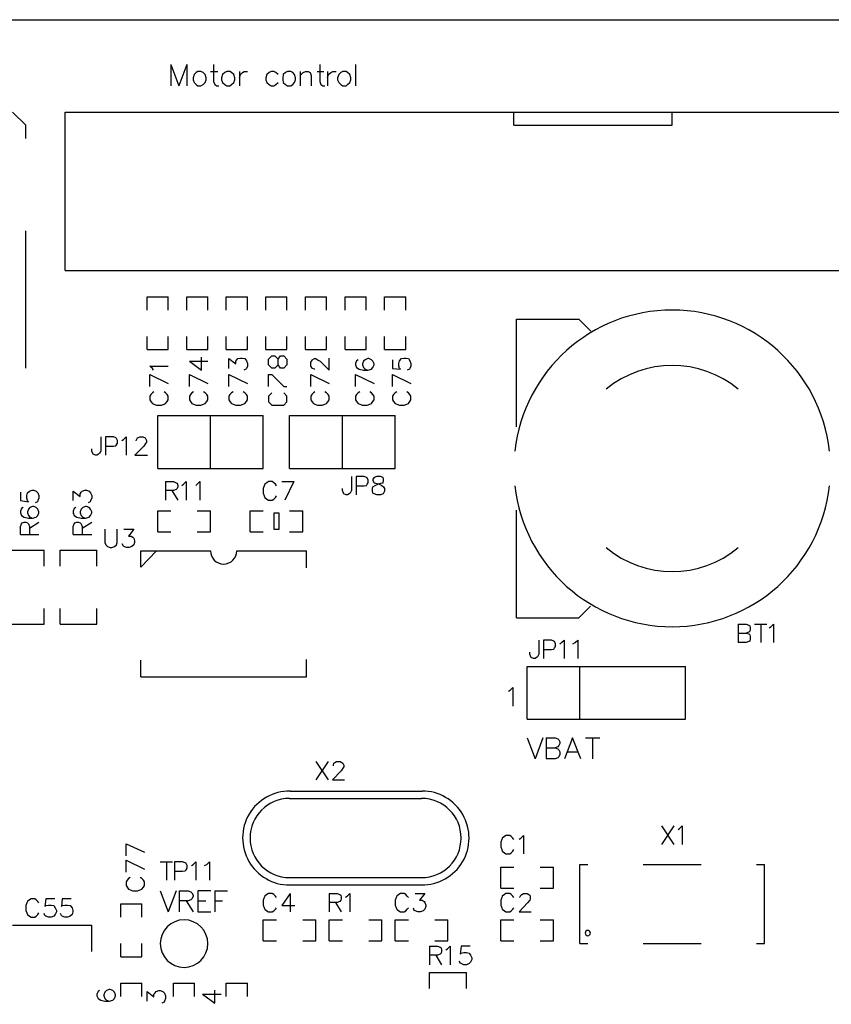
# Model space of a CAD drawing. Extents: x 38.11 to 42.78, y 50.2 to 57.
# Tile 23 of 24: x 39.71 to 41.25, y 55.14 to 57. Entities that reach past the tile are written whole.
import ezdxf

# ---------------------------------------------------------------- set-up
doc = ezdxf.new("R2010")
doc.units = 0
doc.layers.get('0').update_dxf_attribs({"linetype": 'CONTINUOUS'})
doc.layers.add('gm1', color=3, linetype='CONTINUOUS')
doc.layers.add('gto', color=1, linetype='CONTINUOUS')

# ---------------------------------------------------------------- blocks, each defined once
blk = doc.blocks.new('D92')
blk.add_lwpolyline([(-0.005, -0.015), (0.005, -0.015), (0.005, 0.015), (-0.005, 0.015)], close=True)

msp = doc.modelspace()

# ---------------------------------------------------------------- linework, layer by layer
at = {"layer": 'gm1', "color": 3}
msp.add_lwpolyline([(38.15, 50.2), (38.15, 57), (42.65, 57)], dxfattribs=at)
at = {"layer": 'gto', "color": 1}
for points in [[(38.15, 50.2), (38.15, 57), (42.65, 57)], [(40, 56.915), (40, 56.875)], [(40, 56.915), (40.015, 56.875)], [(40.03, 56.915), (40.015, 56.875)], [(40.03, 56.915), (40.03, 56.875)], [(40.051, 56.902), (40.048, 56.9), (40.044, 56.896), (40.042, 56.89), (40.042, 56.886), (40.044, 56.881), (40.048, 56.877), (40.051, 56.875), (40.057, 56.875), (40.061, 56.877), (40.065, 56.881), (40.067, 56.886), (40.067, 56.89), (40.065, 56.896), (40.061, 56.9), (40.057, 56.902), (40.051, 56.902)], [(40.075, 56.902), (40.089, 56.902)], [(40.081, 56.915), (40.081, 56.883), (40.083, 56.877), (40.087, 56.875), (40.091, 56.875)], [(40.106, 56.902), (40.102, 56.9), (40.098, 56.896), (40.096, 56.89), (40.096, 56.886), (40.098, 56.881), (40.102, 56.877), (40.106, 56.875), (40.112, 56.875), (40.115, 56.877), (40.119, 56.881), (40.121, 56.886), (40.121, 56.89), (40.119, 56.896), (40.115, 56.9), (40.112, 56.902), (40.106, 56.902)], [(40.13, 56.902), (40.13, 56.875)], [(40.13, 56.89), (40.132, 56.896), (40.136, 56.9), (40.139, 56.902), (40.145, 56.902)], [(40.203, 56.896), (40.199, 56.9), (40.195, 56.902), (40.19, 56.902), (40.186, 56.9), (40.182, 56.896), (40.18, 56.89), (40.18, 56.886), (40.182, 56.881), (40.186, 56.877), (40.19, 56.875), (40.195, 56.875), (40.199, 56.877), (40.203, 56.881)], [(40.221, 56.902), (40.217, 56.9), (40.213, 56.896), (40.212, 56.89), (40.212, 56.886), (40.213, 56.881), (40.217, 56.877), (40.221, 56.875), (40.227, 56.875), (40.231, 56.877), (40.234, 56.881), (40.236, 56.886), (40.236, 56.89), (40.234, 56.896), (40.231, 56.9), (40.227, 56.902), (40.221, 56.902)], [(40.245, 56.902), (40.245, 56.875)], [(40.245, 56.894), (40.251, 56.9), (40.255, 56.902), (40.26, 56.902), (40.264, 56.9), (40.266, 56.894), (40.266, 56.875)], [(40.277, 56.902), (40.29, 56.902)], [(40.282, 56.915), (40.282, 56.883), (40.284, 56.877), (40.288, 56.875), (40.292, 56.875)], [(40.297, 56.902), (40.297, 56.875)], [(40.297, 56.89), (40.299, 56.896), (40.303, 56.9), (40.307, 56.902), (40.313, 56.902)], [(40.326, 56.902), (40.322, 56.9), (40.318, 56.896), (40.316, 56.89), (40.316, 56.886), (40.318, 56.881), (40.322, 56.877), (40.326, 56.875), (40.332, 56.875), (40.335, 56.877), (40.339, 56.881), (40.341, 56.886), (40.341, 56.89), (40.339, 56.896), (40.335, 56.9), (40.332, 56.902), (40.326, 56.902)], [(40.35, 56.915), (40.35, 56.875)], [(39.7, 56.825), (39.725, 56.8)], [(39.8, 56.525), (39.8, 56.825), (40.65, 56.825)], [(40.65, 56.8), (40.65, 56.825)], [(40.65, 56.825), (40.95, 56.825)], [(40.95, 56.8), (40.95, 56.825)], [(40.95, 56.825), (41.8, 56.825)], [(39.725, 56.775), (39.725, 56.8)], [(40.65, 56.8), (40.95, 56.8)], [(39.725, 56.34), (39.725, 56.6)], [(39.8, 56.525), (41.8, 56.525)], [(39.955, 56.45), (39.955, 56.475), (39.995, 56.475)], [(39.995, 56.45), (39.995, 56.475)], [(40.03, 56.45), (40.03, 56.475), (40.07, 56.475)], [(40.07, 56.45), (40.07, 56.475)], [(40.105, 56.475), (40.145, 56.475)], [(40.105, 56.45), (40.105, 56.475)], [(40.145, 56.45), (40.145, 56.475)], [(40.18, 56.475), (40.22, 56.475)], [(40.18, 56.45), (40.18, 56.475)], [(40.22, 56.45), (40.22, 56.475)], [(40.255, 56.45), (40.255, 56.475), (40.295, 56.475)], [(40.295, 56.45), (40.295, 56.475)], [(40.33, 56.45), (40.33, 56.475), (40.37, 56.475)], [(40.37, 56.45), (40.37, 56.475)], [(40.405, 56.45), (40.405, 56.475), (40.445, 56.475)], [(40.445, 56.45), (40.445, 56.475)], [(40.655, 56.229), (40.655, 56.433), (40.773, 56.433)], [(40.773, 56.433), (40.796, 56.41)], [(39.955, 56.375), (39.955, 56.4)], [(39.995, 56.375), (39.995, 56.4)], [(40.03, 56.375), (40.03, 56.4)], [(40.07, 56.375), (40.07, 56.4)], [(40.105, 56.375), (40.105, 56.4)], [(40.105, 56.375), (40.145, 56.375), (40.145, 56.4)], [(40.18, 56.375), (40.18, 56.4)], [(40.18, 56.375), (40.22, 56.375), (40.22, 56.4)], [(40.255, 56.375), (40.255, 56.4)], [(40.295, 56.375), (40.295, 56.4)], [(40.33, 56.375), (40.33, 56.4)], [(40.37, 56.375), (40.37, 56.4)], [(40.405, 56.375), (40.405, 56.4)], [(40.445, 56.375), (40.445, 56.4)], [(39.955, 56.375), (39.995, 56.375)], [(40.03, 56.375), (40.07, 56.375)], [(40.035, 56.353), (40.058, 56.336), (40.058, 56.361)], [(40.191, 56.34), (40.185, 56.346), (40.185, 56.357), (40.191, 56.363), (40.197, 56.363), (40.203, 56.357), (40.208, 56.363), (40.214, 56.363), (40.22, 56.357), (40.22, 56.346), (40.214, 56.34), (40.208, 56.34), (40.203, 56.346), (40.197, 56.34), (40.191, 56.34)], [(40.255, 56.375), (40.295, 56.375)], [(40.33, 56.375), (40.37, 56.375)], [(40.405, 56.375), (40.445, 56.375)], [(39.967, 56.336), (39.965, 56.339), (39.96, 56.344), (39.995, 56.344)], [(40.035, 56.353), (40.07, 56.353)], [(40.11, 56.339), (40.11, 56.358), (40.123, 56.348), (40.123, 56.353), (40.125, 56.356), (40.127, 56.358), (40.132, 56.359), (40.135, 56.359), (40.14, 56.358), (40.143, 56.354), (40.145, 56.349), (40.145, 56.344), (40.143, 56.339), (40.142, 56.338), (40.138, 56.336)], [(40.203, 56.346), (40.203, 56.357)], [(40.273, 56.338), (40.272, 56.338), (40.268, 56.339), (40.267, 56.341), (40.265, 56.344), (40.265, 56.351), (40.267, 56.354), (40.268, 56.356), (40.272, 56.358), (40.275, 56.358), (40.278, 56.356), (40.283, 56.353), (40.3, 56.336), (40.3, 56.359)], [(40.355, 56.356), (40.352, 56.354), (40.35, 56.349), (40.35, 56.346), (40.352, 56.341), (40.357, 56.338), (40.365, 56.336), (40.373, 56.336), (40.38, 56.338), (40.383, 56.341), (40.385, 56.346), (40.385, 56.348), (40.383, 56.353), (40.38, 56.356), (40.375, 56.358), (40.373, 56.358), (40.368, 56.356), (40.365, 56.353), (40.363, 56.348), (40.363, 56.346), (40.365, 56.341), (40.368, 56.338), (40.373, 56.336)], [(40.42, 56.356), (40.42, 56.339), (40.435, 56.338), (40.433, 56.339), (40.432, 56.344), (40.432, 56.349), (40.433, 56.354), (40.437, 56.358), (40.442, 56.359), (40.445, 56.359), (40.45, 56.358), (40.453, 56.354), (40.455, 56.349), (40.455, 56.344), (40.453, 56.339), (40.452, 56.338), (40.448, 56.336)], [(39.96, 56.328), (39.995, 56.311)], [(39.96, 56.305), (39.96, 56.328)], [(40.035, 56.328), (40.07, 56.311)], [(40.035, 56.305), (40.035, 56.328)], [(40.11, 56.328), (40.145, 56.311)], [(40.11, 56.305), (40.11, 56.328)], [(40.185, 56.305), (40.185, 56.328), (40.191, 56.328), (40.214, 56.305), (40.22, 56.305)], [(40.265, 56.328), (40.3, 56.311)], [(40.265, 56.305), (40.265, 56.328)], [(40.35, 56.328), (40.385, 56.311)], [(40.35, 56.305), (40.35, 56.328)], [(40.42, 56.328), (40.455, 56.311)], [(40.42, 56.305), (40.42, 56.328)], [(39.968, 56.295), (39.965, 56.293), (39.962, 56.29), (39.96, 56.287), (39.96, 56.28), (39.962, 56.277), (39.965, 56.273), (39.968, 56.272), (39.973, 56.27), (39.982, 56.27), (39.987, 56.272), (39.99, 56.273), (39.993, 56.277), (39.995, 56.28), (39.995, 56.287), (39.993, 56.29), (39.99, 56.293), (39.987, 56.295)], [(40.043, 56.295), (40.04, 56.293), (40.037, 56.29), (40.035, 56.287), (40.035, 56.28), (40.037, 56.277), (40.04, 56.273), (40.043, 56.272), (40.048, 56.27), (40.057, 56.27), (40.062, 56.272), (40.065, 56.273), (40.068, 56.277), (40.07, 56.28), (40.07, 56.287), (40.068, 56.29), (40.065, 56.293), (40.062, 56.295)], [(40.118, 56.295), (40.115, 56.293), (40.112, 56.29), (40.11, 56.287), (40.11, 56.28), (40.112, 56.277), (40.115, 56.273), (40.118, 56.272), (40.123, 56.27), (40.132, 56.27), (40.137, 56.272), (40.14, 56.273), (40.143, 56.277), (40.145, 56.28), (40.145, 56.287), (40.143, 56.29), (40.14, 56.293), (40.137, 56.295)], [(40.191, 56.293), (40.185, 56.287), (40.185, 56.276), (40.191, 56.27), (40.214, 56.27), (40.22, 56.276), (40.22, 56.287), (40.214, 56.293)], [(40.273, 56.295), (40.27, 56.293), (40.267, 56.29), (40.265, 56.287), (40.265, 56.28), (40.267, 56.277), (40.27, 56.273), (40.273, 56.272), (40.278, 56.27), (40.287, 56.27), (40.292, 56.272), (40.295, 56.273), (40.298, 56.277), (40.3, 56.28), (40.3, 56.287), (40.298, 56.29), (40.295, 56.293), (40.292, 56.295)], [(40.358, 56.295), (40.355, 56.293), (40.352, 56.29), (40.35, 56.287), (40.35, 56.28), (40.352, 56.277), (40.355, 56.273), (40.358, 56.272), (40.363, 56.27), (40.372, 56.27), (40.377, 56.272), (40.38, 56.273), (40.383, 56.277), (40.385, 56.28), (40.385, 56.287), (40.383, 56.29), (40.38, 56.293), (40.377, 56.295)], [(40.428, 56.295), (40.425, 56.293), (40.422, 56.29), (40.42, 56.287), (40.42, 56.28), (40.422, 56.277), (40.425, 56.273), (40.428, 56.272), (40.433, 56.27), (40.442, 56.27), (40.447, 56.272), (40.45, 56.273), (40.453, 56.277), (40.455, 56.28), (40.455, 56.287), (40.453, 56.29), (40.45, 56.293), (40.447, 56.295)], [(39.975, 56.25), (40.175, 56.25)], [(39.975, 56.15), (39.975, 56.25)], [(39.975, 56.15), (40.175, 56.15), (40.175, 56.25)], [(40.075, 56.15), (40.075, 56.25)], [(40.225, 56.25), (40.425, 56.25)], [(40.225, 56.15), (40.225, 56.25)], [(40.225, 56.15), (40.425, 56.15), (40.425, 56.25)], [(40.325, 56.15), (40.325, 56.25)], [(39.867, 56.21), (39.867, 56.183), (39.865, 56.178), (39.863, 56.177), (39.86, 56.175), (39.857, 56.175), (39.853, 56.177), (39.852, 56.178), (39.85, 56.183), (39.85, 56.187)], [(39.876, 56.192), (39.891, 56.192), (39.896, 56.193), (39.897, 56.195), (39.899, 56.198), (39.899, 56.203), (39.897, 56.207), (39.896, 56.208), (39.891, 56.21), (39.876, 56.21), (39.876, 56.175)], [(39.907, 56.203), (39.91, 56.205), (39.915, 56.21), (39.915, 56.175)], [(39.934, 56.202), (39.934, 56.203), (39.936, 56.207), (39.937, 56.208), (39.941, 56.21), (39.947, 56.21), (39.951, 56.208), (39.952, 56.207), (39.954, 56.203), (39.954, 56.2), (39.952, 56.197), (39.949, 56.192), (39.932, 56.175), (39.956, 56.175)], [(39.99, 56.125), (39.99, 56.09)], [(39.99, 56.125), (40.005, 56.125), (40.01, 56.123), (40.012, 56.122), (40.013, 56.118), (40.013, 56.115), (40.012, 56.112), (40.01, 56.11), (40.005, 56.108), (39.99, 56.108)], [(40.021, 56.118), (40.024, 56.12), (40.029, 56.125), (40.029, 56.09)], [(40.047, 56.118), (40.05, 56.12), (40.055, 56.125), (40.055, 56.09)], [(40.2, 56.117), (40.198, 56.12), (40.195, 56.123), (40.192, 56.125), (40.185, 56.125), (40.182, 56.123), (40.178, 56.12), (40.177, 56.117), (40.175, 56.112), (40.175, 56.103), (40.177, 56.098), (40.178, 56.095), (40.182, 56.092), (40.185, 56.09), (40.192, 56.09), (40.195, 56.092), (40.198, 56.095), (40.2, 56.098)], [(40.21, 56.125), (40.233, 56.125)], [(40.233, 56.125), (40.216, 56.09)], [(40.342, 56.135), (40.342, 56.108), (40.34, 56.103), (40.338, 56.102), (40.335, 56.1), (40.332, 56.1), (40.328, 56.102), (40.327, 56.103), (40.325, 56.108), (40.325, 56.112)], [(40.351, 56.117), (40.366, 56.117), (40.371, 56.118), (40.372, 56.12), (40.374, 56.123), (40.374, 56.128), (40.372, 56.132), (40.371, 56.133), (40.366, 56.135), (40.351, 56.135), (40.351, 56.1)], [(40.39, 56.135), (40.385, 56.133), (40.383, 56.13), (40.383, 56.127), (40.385, 56.123), (40.388, 56.122), (40.395, 56.12), (40.4, 56.118), (40.403, 56.115), (40.405, 56.112), (40.405, 56.107), (40.403, 56.103), (40.402, 56.102), (40.397, 56.1), (40.39, 56.1), (40.385, 56.102), (40.383, 56.103), (40.382, 56.107), (40.382, 56.112), (40.383, 56.115), (40.387, 56.118), (40.392, 56.12), (40.398, 56.122), (40.402, 56.123), (40.403, 56.127), (40.403, 56.13), (40.402, 56.133), (40.397, 56.135), (40.39, 56.135)], [(39.715, 56.105), (39.715, 56.089), (39.73, 56.087), (39.728, 56.089), (39.727, 56.094), (39.727, 56.099), (39.728, 56.104), (39.732, 56.107), (39.737, 56.109), (39.74, 56.109), (39.745, 56.107), (39.748, 56.104), (39.75, 56.099), (39.75, 56.094), (39.748, 56.089), (39.747, 56.087), (39.743, 56.085)], [(39.815, 56.089), (39.815, 56.107), (39.828, 56.097), (39.828, 56.102), (39.83, 56.105), (39.832, 56.107), (39.837, 56.109), (39.84, 56.109), (39.845, 56.107), (39.848, 56.104), (39.85, 56.099), (39.85, 56.094), (39.848, 56.089), (39.847, 56.087), (39.843, 56.085)], [(40.002, 56.108), (40.013, 56.09)], [(39.72, 56.076), (39.717, 56.074), (39.715, 56.069), (39.715, 56.066), (39.717, 56.061), (39.722, 56.058), (39.73, 56.056), (39.738, 56.056), (39.745, 56.058), (39.748, 56.061), (39.75, 56.066), (39.75, 56.068), (39.748, 56.073), (39.745, 56.076), (39.74, 56.078), (39.738, 56.078), (39.733, 56.076), (39.73, 56.073), (39.728, 56.068), (39.728, 56.066), (39.73, 56.061), (39.733, 56.058), (39.738, 56.056)], [(39.82, 56.076), (39.817, 56.074), (39.815, 56.069), (39.815, 56.066), (39.817, 56.061), (39.822, 56.058), (39.83, 56.056), (39.838, 56.056), (39.845, 56.058), (39.848, 56.061), (39.85, 56.066), (39.85, 56.068), (39.848, 56.073), (39.845, 56.076), (39.84, 56.078), (39.838, 56.078), (39.833, 56.076), (39.83, 56.073), (39.828, 56.068), (39.828, 56.066), (39.83, 56.061), (39.833, 56.058), (39.838, 56.056)], [(39.975, 56.03), (39.975, 56.07), (40, 56.07)], [(40.05, 56.07), (40.075, 56.07)], [(40.075, 56.03), (40.075, 56.07)], [(40.15, 56.03), (40.15, 56.07), (40.175, 56.07)], [(40.225, 56.07), (40.25, 56.07)], [(40.25, 56.03), (40.25, 56.07)], [(40.655, 55.867), (40.655, 56.071)], [(39.715, 56.025), (39.715, 56.04), (39.717, 56.045), (39.718, 56.047), (39.722, 56.048), (39.725, 56.048), (39.728, 56.047), (39.73, 56.045), (39.732, 56.04), (39.732, 56.025)], [(39.732, 56.037), (39.75, 56.048)], [(39.815, 56.025), (39.815, 56.04), (39.817, 56.045), (39.818, 56.047), (39.822, 56.048), (39.825, 56.048), (39.828, 56.047), (39.83, 56.045), (39.832, 56.04), (39.832, 56.025)], [(39.832, 56.037), (39.85, 56.048)], [(39.715, 56.025), (39.75, 56.025)], [(39.815, 56.025), (39.85, 56.025)], [(39.875, 56.035), (39.875, 56.01), (39.877, 56.005), (39.88, 56.002), (39.885, 56), (39.888, 56), (39.893, 56.002), (39.897, 56.005), (39.898, 56.01), (39.898, 56.035)], [(39.911, 56.035), (39.93, 56.035), (39.92, 56.022), (39.925, 56.022), (39.928, 56.02), (39.93, 56.018), (39.931, 56.013), (39.931, 56.01), (39.93, 56.005), (39.926, 56.002), (39.921, 56), (39.916, 56), (39.911, 56.002), (39.91, 56.003), (39.908, 56.007)], [(39.975, 56.03), (40, 56.03)], [(40.05, 56.03), (40.075, 56.03)], [(40.15, 56.03), (40.175, 56.03)], [(40.225, 56.03), (40.25, 56.03)], [(39.69, 55.965), (39.69, 55.995), (39.76, 55.995)], [(39.76, 55.965), (39.76, 55.995)], [(39.79, 55.965), (39.79, 55.995), (39.86, 55.995)], [(39.86, 55.965), (39.86, 55.995)], [(39.943, 55.994), (40.075, 55.994)], [(39.943, 55.963), (39.973, 55.994)], [(39.943, 55.963), (39.943, 55.994)], [(40.125, 55.994), (40.257, 55.994)], [(40.257, 55.962), (40.257, 55.994)], [(39.76, 55.855), (39.76, 55.885)], [(39.79, 55.855), (39.79, 55.885)], [(39.86, 55.855), (39.86, 55.885)], [(40.655, 55.867), (40.773, 55.867), (40.795, 55.889)], [(39.69, 55.855), (39.76, 55.855)], [(39.79, 55.855), (39.86, 55.855)], [(41.075, 55.855), (41.075, 55.82)], [(41.075, 55.855), (41.09, 55.855), (41.095, 55.853), (41.097, 55.852), (41.098, 55.848), (41.098, 55.845), (41.097, 55.842), (41.095, 55.84), (41.09, 55.838)], [(41.106, 55.855), (41.129, 55.855)], [(41.118, 55.855), (41.118, 55.82)], [(41.134, 55.848), (41.137, 55.85), (41.142, 55.855), (41.142, 55.82)], [(40.697, 55.825), (40.697, 55.798), (40.695, 55.793), (40.693, 55.792), (40.69, 55.79), (40.687, 55.79), (40.683, 55.792), (40.682, 55.793), (40.68, 55.798), (40.68, 55.802)], [(40.706, 55.807), (40.721, 55.807), (40.726, 55.808), (40.727, 55.81), (40.729, 55.813), (40.729, 55.818), (40.727, 55.822), (40.726, 55.823), (40.721, 55.825), (40.706, 55.825), (40.706, 55.79)], [(40.737, 55.818), (40.74, 55.82), (40.745, 55.825), (40.745, 55.79)], [(40.762, 55.818), (40.766, 55.82), (40.771, 55.825), (40.771, 55.79)], [(41.075, 55.838), (41.09, 55.838), (41.095, 55.837), (41.097, 55.835), (41.098, 55.832), (41.098, 55.827), (41.097, 55.823), (41.095, 55.822), (41.09, 55.82), (41.075, 55.82)], [(39.943, 55.755), (39.943, 55.787)], [(40.257, 55.755), (40.257, 55.788)], [(40.675, 55.675), (40.675, 55.775), (40.975, 55.775)], [(40.775, 55.675), (40.775, 55.775)], [(40.975, 55.675), (40.975, 55.775)], [(39.943, 55.755), (40.257, 55.755)], [(40.64, 55.728), (40.643, 55.73), (40.648, 55.735), (40.648, 55.7)], [(40.675, 55.675), (40.975, 55.675)], [(40.675, 55.64), (40.69, 55.6)], [(40.705, 55.64), (40.69, 55.6)], [(40.711, 55.64), (40.711, 55.6)], [(40.711, 55.64), (40.728, 55.64), (40.733, 55.638), (40.735, 55.636), (40.737, 55.632), (40.737, 55.629), (40.735, 55.625), (40.733, 55.623), (40.728, 55.621)], [(40.777, 55.6), (40.761, 55.64), (40.746, 55.6)], [(40.786, 55.64), (40.813, 55.64)], [(40.799, 55.64), (40.799, 55.6)], [(40.711, 55.621), (40.728, 55.621), (40.733, 55.619), (40.735, 55.617), (40.737, 55.613), (40.737, 55.608), (40.735, 55.604), (40.733, 55.602), (40.728, 55.6), (40.711, 55.6)], [(40.752, 55.613), (40.771, 55.613)], [(40.275, 55.595), (40.298, 55.56)], [(40.298, 55.595), (40.275, 55.56)], [(40.308, 55.587), (40.308, 55.588), (40.309, 55.592), (40.311, 55.593), (40.314, 55.595), (40.321, 55.595), (40.324, 55.593), (40.326, 55.592), (40.328, 55.588), (40.328, 55.585), (40.326, 55.582), (40.323, 55.577), (40.306, 55.56), (40.329, 55.56)], [(40.225, 55.525), (40.475, 55.525)], [(40.226, 55.539), (40.476, 55.539)], [(40.93, 55.473), (40.953, 55.438)], [(40.953, 55.473), (40.93, 55.438)], [(40.961, 55.466), (40.964, 55.468), (40.969, 55.473), (40.969, 55.438)], [(40.65, 55.447), (40.648, 55.45), (40.645, 55.453), (40.642, 55.455), (40.635, 55.455), (40.632, 55.453), (40.628, 55.45), (40.627, 55.447), (40.625, 55.442), (40.625, 55.433), (40.627, 55.428), (40.628, 55.425), (40.632, 55.422), (40.635, 55.42), (40.642, 55.42), (40.645, 55.422), (40.648, 55.425), (40.65, 55.428)], [(40.66, 55.448), (40.663, 55.45), (40.668, 55.455), (40.668, 55.42)], [(39.915, 55.439), (39.95, 55.423)], [(39.915, 55.416), (39.915, 55.439)], [(39.915, 55.408), (39.95, 55.391)], [(39.915, 55.385), (39.915, 55.408)], [(39.98, 55.405), (40.003, 55.405)], [(39.992, 55.405), (39.992, 55.37)], [(40.007, 55.387), (40.022, 55.387), (40.027, 55.388), (40.029, 55.39), (40.031, 55.393), (40.031, 55.398), (40.029, 55.402), (40.027, 55.403), (40.022, 55.405), (40.007, 55.405), (40.007, 55.37)], [(40.039, 55.398), (40.042, 55.4), (40.047, 55.405), (40.047, 55.37)], [(40.064, 55.398), (40.068, 55.4), (40.073, 55.405), (40.073, 55.37)], [(40.625, 55.395), (40.65, 55.395)], [(40.625, 55.355), (40.625, 55.395)], [(40.7, 55.355), (40.725, 55.355), (40.725, 55.395)], [(40.7, 55.395), (40.725, 55.395)], [(40.775, 55.25), (40.775, 55.4), (40.79, 55.4)], [(40.895, 55.4), (41.005, 55.4)], [(41.11, 55.4), (41.125, 55.4)], [(41.125, 55.39), (41.125, 55.4)], [(39.923, 55.375), (39.92, 55.373), (39.917, 55.37), (39.915, 55.367), (39.915, 55.36), (39.917, 55.357), (39.92, 55.353), (39.923, 55.352), (39.928, 55.35), (39.937, 55.35), (39.942, 55.352), (39.945, 55.353), (39.948, 55.357), (39.95, 55.36), (39.95, 55.367), (39.948, 55.37), (39.945, 55.373), (39.942, 55.375)], [(40.225, 55.375), (40.475, 55.375)], [(41.125, 55.26), (41.125, 55.39)], [(40.225, 55.361), (40.475, 55.361)], [(40.625, 55.355), (40.65, 55.355)], [(39.75, 55.327), (39.748, 55.33), (39.745, 55.333), (39.742, 55.335), (39.735, 55.335), (39.732, 55.333), (39.728, 55.33), (39.727, 55.327), (39.725, 55.322), (39.725, 55.313), (39.727, 55.308), (39.728, 55.305), (39.732, 55.302), (39.735, 55.3), (39.742, 55.3), (39.745, 55.302), (39.748, 55.305), (39.75, 55.308)], [(39.78, 55.335), (39.763, 55.335), (39.761, 55.32), (39.763, 55.322), (39.768, 55.323), (39.773, 55.323), (39.778, 55.322), (39.781, 55.318), (39.783, 55.313), (39.783, 55.31), (39.781, 55.305), (39.778, 55.302), (39.773, 55.3), (39.768, 55.3), (39.763, 55.302), (39.761, 55.303), (39.76, 55.307)], [(39.811, 55.335), (39.794, 55.335), (39.793, 55.32), (39.794, 55.322), (39.799, 55.323), (39.804, 55.323), (39.809, 55.322), (39.813, 55.318), (39.814, 55.313), (39.814, 55.31), (39.813, 55.305), (39.809, 55.302), (39.804, 55.3), (39.799, 55.3), (39.794, 55.302), (39.793, 55.303), (39.791, 55.307)], [(39.98, 55.35), (39.995, 55.31)], [(40.01, 55.35), (39.995, 55.31)], [(40.016, 55.35), (40.016, 55.31)], [(40.016, 55.35), (40.033, 55.35), (40.038, 55.348), (40.04, 55.346), (40.042, 55.342), (40.042, 55.339), (40.04, 55.335), (40.038, 55.333), (40.033, 55.331), (40.016, 55.331)], [(40.076, 55.35), (40.051, 55.35), (40.051, 55.31), (40.076, 55.31)], [(40.083, 55.35), (40.083, 55.31)], [(40.083, 55.35), (40.107, 55.35)], [(40.2, 55.337), (40.198, 55.34), (40.195, 55.343), (40.192, 55.345), (40.185, 55.345), (40.182, 55.343), (40.178, 55.34), (40.177, 55.337), (40.175, 55.332), (40.175, 55.323), (40.177, 55.318), (40.178, 55.315), (40.182, 55.312), (40.185, 55.31), (40.192, 55.31), (40.195, 55.312), (40.198, 55.315), (40.2, 55.318)], [(40.226, 55.345), (40.21, 55.322), (40.235, 55.322)], [(40.226, 55.345), (40.226, 55.31)], [(40.3, 55.345), (40.3, 55.31)], [(40.3, 55.345), (40.315, 55.345), (40.32, 55.343), (40.322, 55.342), (40.323, 55.338), (40.323, 55.335), (40.322, 55.332), (40.32, 55.33), (40.315, 55.328), (40.3, 55.328)], [(40.331, 55.338), (40.334, 55.34), (40.339, 55.345), (40.339, 55.31)], [(40.45, 55.337), (40.448, 55.34), (40.445, 55.343), (40.442, 55.345), (40.435, 55.345), (40.432, 55.343), (40.428, 55.34), (40.427, 55.337), (40.425, 55.332), (40.425, 55.323), (40.427, 55.318), (40.428, 55.315), (40.432, 55.312), (40.435, 55.31), (40.442, 55.31), (40.445, 55.312), (40.448, 55.315), (40.45, 55.318)], [(40.463, 55.345), (40.481, 55.345), (40.471, 55.332), (40.476, 55.332), (40.48, 55.33), (40.481, 55.328), (40.483, 55.323), (40.483, 55.32), (40.481, 55.315), (40.478, 55.312), (40.473, 55.31), (40.468, 55.31), (40.463, 55.312), (40.461, 55.313), (40.46, 55.317)], [(40.65, 55.337), (40.648, 55.34), (40.645, 55.343), (40.642, 55.345), (40.635, 55.345), (40.632, 55.343), (40.628, 55.34), (40.627, 55.337), (40.625, 55.332), (40.625, 55.323), (40.627, 55.318), (40.628, 55.315), (40.632, 55.312), (40.635, 55.31), (40.642, 55.31), (40.645, 55.312), (40.648, 55.315), (40.65, 55.318)], [(40.661, 55.337), (40.661, 55.338), (40.663, 55.342), (40.665, 55.343), (40.668, 55.345), (40.675, 55.345), (40.678, 55.343), (40.68, 55.342), (40.681, 55.338), (40.681, 55.335), (40.68, 55.332), (40.676, 55.327), (40.66, 55.31), (40.683, 55.31)], [(39.905, 55.3), (39.905, 55.325), (39.945, 55.325)], [(39.945, 55.3), (39.945, 55.325)], [(40.029, 55.331), (40.042, 55.31)], [(40.051, 55.331), (40.066, 55.331)], [(40.083, 55.331), (40.098, 55.331)], [(40.312, 55.328), (40.323, 55.31)], [(39.7, 55.285), (39.85, 55.285)], [(39.85, 55.235), (39.85, 55.285)], [(40.175, 55.255), (40.175, 55.295), (40.2, 55.295)], [(40.25, 55.295), (40.275, 55.295)], [(40.275, 55.255), (40.275, 55.295)], [(40.3, 55.295), (40.325, 55.295)], [(40.3, 55.255), (40.3, 55.295)], [(40.375, 55.255), (40.4, 55.255), (40.4, 55.295)], [(40.375, 55.295), (40.4, 55.295)], [(40.425, 55.295), (40.45, 55.295)], [(40.425, 55.255), (40.425, 55.295)], [(40.5, 55.255), (40.525, 55.255), (40.525, 55.295)], [(40.5, 55.295), (40.525, 55.295)], [(40.625, 55.255), (40.625, 55.295), (40.65, 55.295)], [(40.7, 55.295), (40.725, 55.295)], [(40.725, 55.255), (40.725, 55.295)], [(41.125, 55.25), (41.125, 55.26)], [(39.905, 55.225), (39.905, 55.25)], [(39.945, 55.225), (39.945, 55.25)], [(40.175, 55.255), (40.2, 55.255)], [(40.25, 55.255), (40.275, 55.255)], [(40.3, 55.255), (40.325, 55.255)], [(40.425, 55.255), (40.45, 55.255)], [(40.49, 55.245), (40.49, 55.21)], [(40.49, 55.245), (40.505, 55.245), (40.51, 55.243), (40.512, 55.242), (40.513, 55.238), (40.513, 55.235), (40.512, 55.232), (40.51, 55.23), (40.505, 55.228), (40.49, 55.228)], [(40.521, 55.238), (40.524, 55.24), (40.529, 55.245), (40.529, 55.21)], [(40.567, 55.245), (40.55, 55.245), (40.548, 55.23), (40.55, 55.232), (40.555, 55.233), (40.56, 55.233), (40.565, 55.232), (40.568, 55.228), (40.57, 55.223), (40.57, 55.22), (40.568, 55.215), (40.565, 55.212), (40.56, 55.21), (40.555, 55.21), (40.55, 55.212), (40.548, 55.213), (40.547, 55.217)], [(40.625, 55.255), (40.65, 55.255)], [(40.7, 55.255), (40.725, 55.255)], [(40.775, 55.25), (40.79, 55.25)], [(40.895, 55.25), (41.005, 55.25)], [(41.11, 55.25), (41.125, 55.25)], [(39.905, 55.225), (39.945, 55.225)], [(40.502, 55.228), (40.513, 55.21)], [(40.49, 55.165), (40.49, 55.195), (40.56, 55.195)], [(40.56, 55.165), (40.56, 55.195)], [(39.905, 55.15), (39.905, 55.175), (39.945, 55.175)], [(39.945, 55.15), (39.945, 55.175)], [(40.005, 55.15), (40.005, 55.175), (40.045, 55.175)], [(40.045, 55.15), (40.045, 55.175)], [(40.105, 55.15), (40.105, 55.175), (40.145, 55.175)], [(40.145, 55.15), (40.145, 55.175)], [(39.865, 55.161), (39.862, 55.159), (39.86, 55.154), (39.86, 55.151), (39.862, 55.146), (39.867, 55.143), (39.875, 55.141), (39.883, 55.141), (39.89, 55.143), (39.893, 55.146), (39.895, 55.151), (39.895, 55.153), (39.893, 55.158), (39.89, 55.161), (39.885, 55.163), (39.883, 55.163), (39.878, 55.161), (39.875, 55.158), (39.873, 55.153), (39.873, 55.151), (39.875, 55.146), (39.878, 55.143), (39.883, 55.141)], [(39.955, 55.141), (39.955, 55.159), (39.968, 55.149), (39.968, 55.154), (39.97, 55.157), (39.972, 55.159), (39.977, 55.161), (39.98, 55.161), (39.985, 55.159), (39.988, 55.156), (39.99, 55.151), (39.99, 55.146), (39.988, 55.141), (39.987, 55.139), (39.983, 55.137)], [(40.06, 55.154), (40.083, 55.137), (40.083, 55.162)], [(40.06, 55.154), (40.095, 55.154)]]:
    msp.add_lwpolyline(points, dxfattribs=at)
for points in [[(40.95, 56.45), (40.95, 56.45, 0.382713), (40.652, 56.183), (40.652, 56.183)], [(41.248, 56.183), (41.248, 56.183, 0.381822), (40.95, 56.45), (40.95, 56.45)], [(41.075, 56.3), (41.075, 56.3, 0.36205), (40.825, 56.3), (40.825, 56.3)], [(40.652, 56.117), (40.652, 56.117, 0.895375), (41.248, 56.117), (41.248, 56.117)], [(40.075, 55.994), (40.075, 55.994, 1), (40.125, 55.994), (40.125, 55.994)], [(40.825, 56), (40.825, 56, 0.36205), (41.075, 56), (41.075, 56)], [(40.226, 55.539), (40.226, 55.539, 1.005665), (40.225, 55.361), (40.225, 55.361)], [(40.225, 55.525), (40.225, 55.525, 1), (40.225, 55.375), (40.225, 55.375)], [(40.475, 55.361), (40.475, 55.361, 1.005665), (40.476, 55.539), (40.476, 55.539)], [(40.475, 55.375), (40.475, 55.375, 1), (40.475, 55.525), (40.475, 55.525)], [(40.07, 55.25), (40.07, 55.25, 1), (39.98, 55.25), (39.98, 55.25), (39.98, 55.25, 1), (40.07, 55.25), (40.07, 55.25)], [(40.795, 55.27), (40.795, 55.27, 1), (40.785, 55.27), (40.785, 55.27), (40.785, 55.27, 1), (40.795, 55.27), (40.795, 55.27)]]:
    msp.add_lwpolyline(points, format="xyb", dxfattribs=at)

# ---------------------------------------------------------------- block references
at = {"layer": 'gto'}
msp.add_blockref('D92', (40.2, 56.05), dxfattribs=at)

doc.saveas('drawing.dxf')
